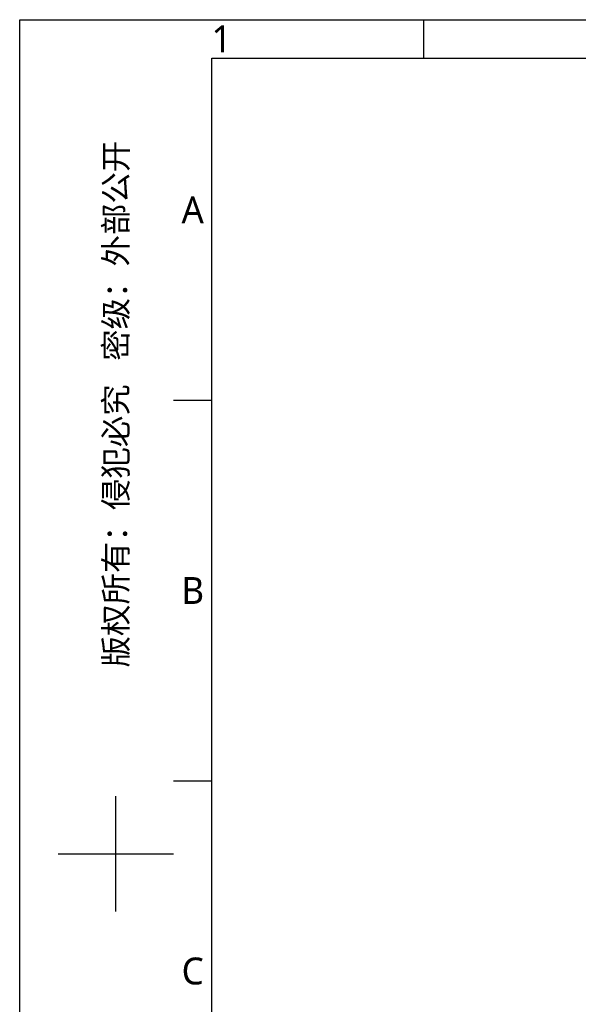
# Model space of a CAD drawing. Header units: millimetres. Extents: x 7426 to 8300, y 123 to 421.
# Tile 82 of 197: x 7880 to 7952, y 293 to 421. Entities that reach past the tile are written whole.
import ezdxf
from ezdxf.enums import TextEntityAlignment as Align

# ---------------------------------------------------------------- set-up
doc = ezdxf.new("R2010")
doc.units = ezdxf.units.MM
doc.layers.add('模板', color=7, linetype='Continuous')
doc.styles.add('微软雅黑', font='msyh.ttc')

# ---------------------------------------------------------------- blocks, each defined once
blk = doc.blocks.new('图纸')
at = {"color": 2}
for p, q in [((6535.66, 1549.22), (6535.66, 1525.22)), ((6379.66, 1311.62), (6403.66, 1311.62)), ((6379.66, 1074.02), (6403.66, 1074.02)), ((6343.66, 992.42), (6343.66, 1064.42)), ((6307.66, 1028.42), (6379.66, 1028.42))]:
    blk.add_line(p, q, dxfattribs=at)
for points in [[(6283.66, 123.62), (6283.66, 1549.22), (8299.66, 1549.22), (8299.66, 123.62)], [(6403.66, 147.62), (6403.66, 1525.22), (8275.66, 1525.22), (8275.66, 147.62)]]:
    blk.add_lwpolyline(points, close=True, dxfattribs=at)
at = {"color": 2, "style": '微软雅黑'}
for s, p in [('1', (6409.66, 1537.22)), ('A', (6391.66, 1430.42)), ('B', (6391.66, 1192.82)), ('C', (6391.66, 955.22))]:
    blk.add_text(s, height=16.8, dxfattribs=at).set_placement(p, align=Align.MIDDLE_CENTER)
blk.add_text('版权所有：侵犯必究   密级：外部公开', height=14.4, rotation=90, dxfattribs=at).set_placement((6343.66, 1309.22), align=Align.MIDDLE_CENTER)
blk.add_attdef('整机外形图', text='', height=19.2, dxfattribs=at).set_placement((7893.3, 256.65), align=Align.MIDDLE)
at = {"color": 7, "style": '微软雅黑'}
for tag, height, p in [('编号', 19.2, (8134.84, 252.67)), ('比例', 12, (7939.66, 171.62))]:
    blk.add_attdef(tag, text='', height=height, dxfattribs=at).set_placement(p, align=Align.MIDDLE)
at = {"style": '微软雅黑'}
for tag, p in [('当前页', (8047.3, 207.62)), ('总页数', (8192.77, 207.62))]:
    blk.add_attdef(tag, text='', height=12, dxfattribs=at).set_placement(p, align=Align.MIDDLE)

msp = doc.modelspace()

# ---------------------------------------------------------------- block references
at = {"layer": '模板', "xscale": 0.208333, "yscale": 0.208333, "zscale": 0.208333}
msp.add_blockref('图纸', (6570.5639, 97.868), dxfattribs=at)

doc.saveas('drawing.dxf')
